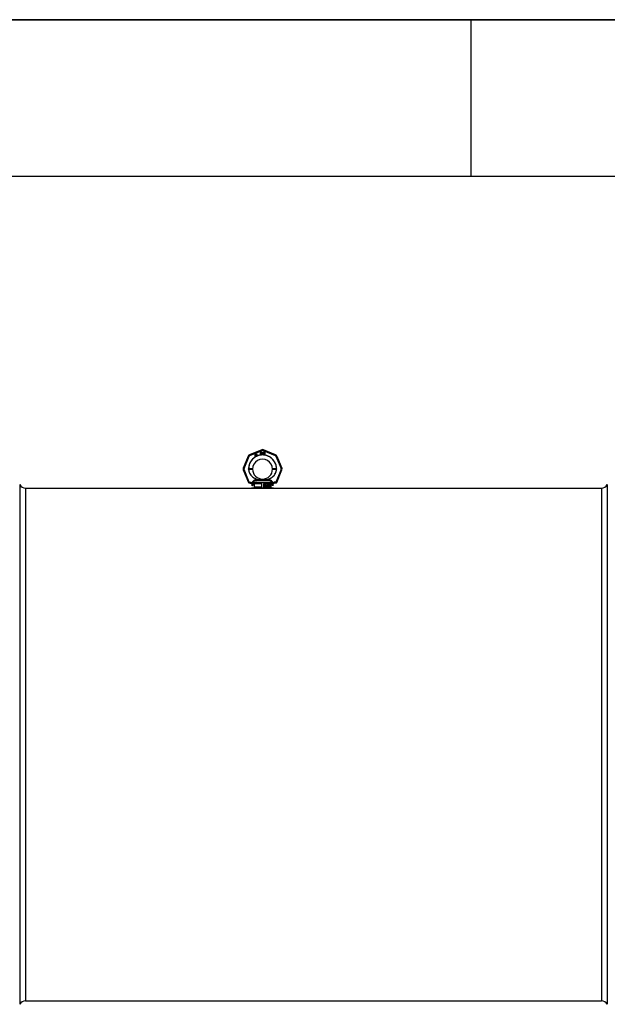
# Model space of a CAD drawing. Header units: millimetres. Extents: x 0 to 297, y 0 to 210.
# Tile 11 of 24: x 120 to 157, y 147 to 210. Entities that reach past the tile are written whole.
import ezdxf

# ---------------------------------------------------------------- set-up
doc = ezdxf.new("R2010")
doc.units = ezdxf.units.MM
doc.header["$LTSCALE"] = 16.335
doc.layers.get('0').update_dxf_attribs({"linetype": 'CONTINUOUS'})
doc.layers.add('001-M31079-X02', color=7, linetype='CONTINUOUS')
doc.layers.add('AXES_REF', color=7, linetype='CONTINUOUS')

# ---------------------------------------------------------------- blocks, each defined once
blk = doc.blocks.new('MARGEA4_BL0', base_point=(148.514, 105.014))
at = {"color": 7, "linetype": 'Continuous'}
for p, q in [((297.014, 210.014), (0.014, 210.014)), ((148.514, 210.014), (148.514, 200.014)), ((287.014, 200.014), (10.014, 200.014))]:
    blk.add_line(p, q, dxfattribs=at)

msp = doc.modelspace()

# ---------------------------------------------------------------- linework, layer by layer
at = {"color": 7, "linetype": 'Continuous'}
for p, q in [((0, 210), (297, 210)), ((135.062, 180.112), (135.373, 180.112))]:
    msp.add_line(p, q, dxfattribs=at)
at = {"layer": '001-M31079-X02', "color": 9, "linetype": 'Continuous'}
for p, q in [((135.163, 182.561), (134.384, 182.238)), ((134.405, 182.187), (135.185, 182.51)), ((135.25, 182.51), (136.029, 182.187)), ((136.051, 182.238), (135.271, 182.561)), ((134.307, 182.161), (133.984, 181.382)), ((134.037, 181.362), (134.36, 182.142)), ((136.075, 182.142), (136.398, 181.362)), ((136.127, 182.161), (136.45, 181.382)), ((133.984, 181.274), (134.316, 180.473)), ((134.367, 180.499), (134.037, 181.297)), ((134.326, 181.326), (134.326, 181.336)), ((136.398, 181.297), (136.067, 180.499)), ((136.108, 181.336), (136.108, 181.326)), ((136.119, 180.473), (136.45, 181.274)), ((134.367, 180.44), (134.363, 180.44)), ((134.367, 180.499), (134.367, 180.44)), ((134.387, 180.499), (134.367, 180.499)), ((134.387, 180.44), (134.367, 180.44)), ((134.387, 180.499), (134.387, 180.44)), ((134.572, 180.437), (134.573, 180.419)), ((135.826, 180.439), (134.609, 180.439)), ((134.762, 180.578), (134.757, 180.619)), ((135.673, 180.578), (134.762, 180.578)), ((135.033, 180.647), (135.036, 180.606)), ((135.033, 180.647), (135.036, 180.606)), ((135.399, 180.606), (135.402, 180.647)), ((135.402, 180.647), (135.399, 180.606)), ((135.678, 180.619), (135.673, 180.578)), ((135.673, 180.578), (135.678, 180.619)), ((135.862, 180.419), (135.862, 180.437)), ((136.048, 180.499), (136.048, 180.44)), ((136.067, 180.499), (136.048, 180.499)), ((136.067, 180.44), (136.048, 180.44)), ((136.067, 180.499), (136.067, 180.44)), ((136.067, 180.44), (136.071, 180.44)), ((134.583, 180.271), (134.51, 180.271)), ((135.924, 180.271), (135.851, 180.271))]:
    msp.add_line(p, q, dxfattribs=at)
at = {"layer": '001-M31079-X02', "color": 7, "linetype": 'Continuous'}
for p, q in [((134.744, 182.282), (134.731, 182.275)), ((134.784, 182.211), (134.744, 182.282)), ((134.817, 182.3), (134.807, 182.294)), ((134.807, 182.294), (134.819, 182.273)), ((134.829, 182.279), (134.817, 182.3)), ((134.852, 182.292), (134.829, 182.279)), ((134.835, 182.269), (134.858, 182.282)), ((134.852, 182.292), (134.858, 182.282)), ((135.063, 182.411), (135.063, 182.269)), ((135.063, 182.411), (135.119, 182.411)), ((135.077, 182.351), (135.077, 182.396)), ((135.122, 182.396), (135.077, 182.396)), ((135.122, 182.351), (135.077, 182.351)), ((135.077, 182.333), (135.077, 182.269)), ((135.117, 182.333), (135.077, 182.333)), ((135.117, 182.333), (135.136, 182.269)), ((135.131, 182.408), (135.119, 182.411)), ((135.122, 182.396), (135.129, 182.393)), ((135.129, 182.354), (135.122, 182.351)), ((135.129, 182.393), (135.134, 182.387)), ((135.134, 182.36), (135.129, 182.354)), ((135.131, 182.408), (135.141, 182.399)), ((135.141, 182.345), (135.131, 182.339)), ((135.152, 182.269), (135.131, 182.339)), ((135.134, 182.387), (135.136, 182.378)), ((135.136, 182.369), (135.134, 182.36)), ((135.136, 182.378), (135.136, 182.369)), ((135.141, 182.399), (135.148, 182.387)), ((135.148, 182.357), (135.141, 182.345)), ((135.148, 182.387), (135.15, 182.378)), ((135.15, 182.366), (135.148, 182.357)), ((135.15, 182.378), (135.15, 182.366)), ((135.171, 182.411), (135.171, 182.318)), ((135.171, 182.411), (135.185, 182.411)), ((135.171, 182.318), (135.174, 182.303)), ((135.174, 182.303), (135.178, 182.291)), ((135.178, 182.291), (135.188, 182.279)), ((135.185, 182.411), (135.185, 182.318)), ((135.185, 182.318), (135.188, 182.306)), ((135.188, 182.306), (135.192, 182.297)), ((135.197, 182.272), (135.188, 182.279)), ((135.192, 182.297), (135.2, 182.291)), ((135.209, 182.288), (135.2, 182.291)), ((135.209, 182.288), (135.218, 182.288)), ((135.228, 182.291), (135.218, 182.288)), ((135.235, 182.297), (135.228, 182.291)), ((135.24, 182.279), (135.23, 182.272)), ((135.24, 182.306), (135.235, 182.297)), ((135.242, 182.318), (135.24, 182.306)), ((135.249, 182.291), (135.24, 182.279)), ((135.242, 182.411), (135.242, 182.318)), ((135.242, 182.411), (135.256, 182.411)), ((135.254, 182.303), (135.249, 182.291)), ((135.254, 182.303), (135.256, 182.318)), ((135.256, 182.411), (135.256, 182.318)), ((135.275, 182.411), (135.275, 182.269)), ((135.275, 182.411), (135.332, 182.411)), ((135.289, 182.288), (135.289, 182.393)), ((135.332, 182.393), (135.289, 182.393)), ((135.332, 182.288), (135.289, 182.288)), ((135.343, 182.408), (135.332, 182.411)), ((135.332, 182.393), (135.341, 182.39)), ((135.341, 182.291), (135.332, 182.288)), ((135.341, 182.39), (135.348, 182.384)), ((135.348, 182.297), (135.341, 182.291)), ((135.353, 182.402), (135.343, 182.408)), ((135.353, 182.279), (135.343, 182.272)), ((135.348, 182.384), (135.353, 182.375)), ((135.353, 182.306), (135.348, 182.297)), ((135.353, 182.402), (135.362, 182.39)), ((135.353, 182.375), (135.355, 182.363)), ((135.355, 182.318), (135.353, 182.306)), ((135.362, 182.291), (135.353, 182.279)), ((135.355, 182.363), (135.355, 182.318)), ((135.362, 182.39), (135.367, 182.378)), ((135.367, 182.303), (135.362, 182.291)), ((135.369, 182.363), (135.367, 182.378)), ((135.367, 182.303), (135.369, 182.318)), ((135.369, 182.363), (135.369, 182.318)), ((134.731, 182.275), (134.723, 182.176)), ((134.723, 182.176), (134.732, 182.16)), ((134.732, 182.16), (134.781, 182.189)), ((134.737, 182.184), (134.743, 182.254)), ((134.772, 182.204), (134.737, 182.184)), ((134.743, 182.254), (134.772, 182.204)), ((134.781, 182.189), (134.801, 182.155)), ((134.805, 182.223), (134.784, 182.211)), ((134.814, 182.207), (134.793, 182.196)), ((134.814, 182.159), (134.793, 182.196)), ((134.801, 182.155), (134.814, 182.155)), ((134.819, 182.273), (134.803, 182.264)), ((134.803, 182.264), (134.809, 182.253)), ((134.814, 182.207), (134.805, 182.223)), ((134.825, 182.263), (134.809, 182.253)), ((134.825, 182.263), (134.855, 182.211)), ((134.863, 182.222), (134.835, 182.269)), ((134.855, 182.211), (134.865, 182.203)), ((134.863, 182.222), (134.869, 182.215)), ((134.865, 182.203), (134.875, 182.201)), ((134.878, 182.213), (134.869, 182.215)), ((134.875, 182.201), (134.882, 182.202)), ((134.89, 182.217), (134.878, 182.213)), ((134.896, 182.206), (134.882, 182.202)), ((134.89, 182.217), (134.896, 182.206)), ((135.077, 182.269), (135.063, 182.269)), ((135.152, 182.269), (135.136, 182.269)), ((135.209, 182.269), (135.197, 182.272)), ((135.218, 182.269), (135.209, 182.269)), ((135.23, 182.272), (135.218, 182.269)), ((135.332, 182.269), (135.275, 182.269)), ((135.343, 182.272), (135.332, 182.269)), ((134.326, 181.336), (134.326, 181.326)), ((136.108, 181.326), (136.108, 181.336)), ((134.572, 180.437), (134.573, 180.419)), ((134.609, 180.439), (134.609, 180.42)), ((134.672, 180.394), (134.672, 180.182)), ((135.161, 180.394), (134.672, 180.394)), ((135.161, 180.182), (135.161, 180.394)), ((135.274, 180.394), (135.274, 180.182)), ((135.762, 180.394), (135.274, 180.394)), ((135.762, 180.182), (135.762, 180.394)), ((135.826, 180.439), (135.825, 180.42)), ((135.862, 180.437), (135.862, 180.419)), ((135.924, 180.112), (134.51, 180.112)), ((135.161, 180.182), (134.672, 180.182)), ((135.762, 180.182), (135.274, 180.182)), ((135.324, 180.24), (135.324, 180.339)), ((135.324, 180.339), (135.362, 180.339)), ((135.336, 180.24), (135.324, 180.24)), ((135.327, 180.24), (135.327, 180.339)), ((135.333, 180.328), (135.333, 180.296)), ((135.364, 180.328), (135.333, 180.328)), ((135.333, 180.296), (135.364, 180.296)), ((135.333, 180.284), (135.333, 180.24)), ((135.361, 180.284), (135.333, 180.284)), ((135.336, 180.296), (135.336, 180.328)), ((135.336, 180.284), (135.336, 180.24)), ((135.358, 180.284), (135.369, 180.24)), ((135.366, 180.336), (135.359, 180.339)), ((135.36, 180.328), (135.365, 180.326)), ((135.365, 180.299), (135.36, 180.296)), ((135.361, 180.284), (135.373, 180.24)), ((135.37, 180.336), (135.362, 180.339)), ((135.364, 180.328), (135.368, 180.326)), ((135.368, 180.299), (135.364, 180.296)), ((135.368, 180.326), (135.365, 180.326)), ((135.365, 180.326), (135.368, 180.322)), ((135.368, 180.303), (135.365, 180.299)), ((135.368, 180.299), (135.365, 180.299)), ((135.37, 180.336), (135.366, 180.336)), ((135.372, 180.33), (135.366, 180.336)), ((135.366, 180.288), (135.372, 180.292)), ((135.37, 180.288), (135.366, 180.288)), ((135.38, 180.24), (135.366, 180.288)), ((135.368, 180.326), (135.371, 180.322)), ((135.371, 180.322), (135.368, 180.322)), ((135.368, 180.322), (135.369, 180.315)), ((135.369, 180.309), (135.368, 180.303)), ((135.371, 180.303), (135.368, 180.299)), ((135.371, 180.303), (135.368, 180.303)), ((135.369, 180.309), (135.369, 180.315)), ((135.373, 180.315), (135.369, 180.315)), ((135.373, 180.309), (135.369, 180.309)), ((135.383, 180.24), (135.369, 180.24)), ((135.375, 180.33), (135.37, 180.336)), ((135.37, 180.288), (135.375, 180.292)), ((135.383, 180.24), (135.37, 180.288)), ((135.371, 180.322), (135.373, 180.315)), ((135.373, 180.309), (135.371, 180.303)), ((135.375, 180.33), (135.372, 180.33)), ((135.377, 180.322), (135.372, 180.33)), ((135.372, 180.292), (135.377, 180.301)), ((135.375, 180.292), (135.372, 180.292)), ((135.373, 180.315), (135.373, 180.309)), ((135.38, 180.322), (135.375, 180.33)), ((135.375, 180.292), (135.38, 180.301)), ((135.38, 180.322), (135.377, 180.322)), ((135.378, 180.315), (135.377, 180.322)), ((135.377, 180.301), (135.378, 180.307)), ((135.38, 180.301), (135.377, 180.301)), ((135.378, 180.315), (135.378, 180.307)), ((135.381, 180.315), (135.378, 180.315)), ((135.381, 180.307), (135.378, 180.307)), ((135.381, 180.315), (135.38, 180.322)), ((135.38, 180.301), (135.381, 180.307)), ((135.381, 180.315), (135.381, 180.307)), ((135.403, 180.267), (135.391, 180.267)), ((135.391, 180.267), (135.393, 180.259)), ((135.396, 180.259), (135.393, 180.259)), ((135.393, 180.259), (135.397, 180.248)), ((135.394, 180.267), (135.396, 180.259)), ((135.397, 180.324), (135.396, 180.315)), ((135.396, 180.307), (135.396, 180.315)), ((135.399, 180.315), (135.396, 180.315)), ((135.399, 180.307), (135.396, 180.307)), ((135.396, 180.307), (135.397, 180.299)), ((135.396, 180.259), (135.4, 180.248)), ((135.403, 180.332), (135.397, 180.324)), ((135.4, 180.324), (135.397, 180.324)), ((135.4, 180.299), (135.397, 180.299)), ((135.397, 180.299), (135.403, 180.29)), ((135.4, 180.248), (135.397, 180.248)), ((135.397, 180.248), (135.404, 180.242)), ((135.4, 180.324), (135.399, 180.315)), ((135.399, 180.315), (135.399, 180.307)), ((135.399, 180.307), (135.4, 180.299)), ((135.406, 180.332), (135.4, 180.324)), ((135.4, 180.299), (135.406, 180.29)), ((135.401, 180.261), (135.4, 180.267)), ((135.4, 180.248), (135.408, 180.242)), ((135.405, 180.261), (135.401, 180.261)), ((135.406, 180.254), (135.401, 180.261)), ((135.409, 180.336), (135.403, 180.332)), ((135.406, 180.332), (135.403, 180.332)), ((135.406, 180.29), (135.403, 180.29)), ((135.403, 180.29), (135.409, 180.286)), ((135.405, 180.261), (135.403, 180.267)), ((135.404, 180.313), (135.406, 180.32)), ((135.404, 180.313), (135.404, 180.309)), ((135.408, 180.313), (135.404, 180.313)), ((135.408, 180.309), (135.404, 180.309)), ((135.406, 180.303), (135.404, 180.309)), ((135.408, 180.242), (135.404, 180.242)), ((135.404, 180.242), (135.412, 180.24)), ((135.409, 180.254), (135.405, 180.261)), ((135.412, 180.336), (135.406, 180.332)), ((135.406, 180.32), (135.41, 180.324)), ((135.409, 180.32), (135.406, 180.32)), ((135.409, 180.303), (135.406, 180.303)), ((135.41, 180.299), (135.406, 180.303)), ((135.406, 180.29), (135.412, 180.286)), ((135.409, 180.254), (135.406, 180.254)), ((135.412, 180.252), (135.406, 180.254)), ((135.408, 180.313), (135.409, 180.32)), ((135.408, 180.309), (135.408, 180.313)), ((135.409, 180.303), (135.408, 180.309)), ((135.408, 180.242), (135.415, 180.24)), ((135.415, 180.339), (135.409, 180.336)), ((135.412, 180.336), (135.409, 180.336)), ((135.409, 180.32), (135.414, 180.324)), ((135.414, 180.299), (135.409, 180.303)), ((135.412, 180.286), (135.409, 180.286)), ((135.409, 180.286), (135.415, 180.284)), ((135.415, 180.252), (135.409, 180.254)), ((135.41, 180.324), (135.415, 180.326)), ((135.414, 180.324), (135.41, 180.324)), ((135.414, 180.299), (135.41, 180.299)), ((135.415, 180.296), (135.41, 180.299)), ((135.418, 180.339), (135.412, 180.336)), ((135.412, 180.286), (135.418, 180.284)), ((135.427, 180.252), (135.412, 180.252)), ((135.427, 180.24), (135.412, 180.24)), ((135.414, 180.324), (135.418, 180.326)), ((135.418, 180.296), (135.414, 180.299)), ((135.425, 180.339), (135.415, 180.339)), ((135.427, 180.326), (135.415, 180.326)), ((135.427, 180.296), (135.415, 180.296)), ((135.427, 180.284), (135.415, 180.284)), ((135.429, 180.336), (135.422, 180.339)), ((135.423, 180.326), (135.428, 180.324)), ((135.431, 180.294), (135.423, 180.296)), ((135.423, 180.284), (135.429, 180.282)), ((135.429, 180.254), (135.423, 180.252)), ((135.423, 180.24), (135.431, 180.242)), ((135.433, 180.336), (135.425, 180.339)), ((135.427, 180.326), (135.431, 180.324)), ((135.434, 180.294), (135.427, 180.296)), ((135.427, 180.284), (135.433, 180.282)), ((135.433, 180.254), (135.427, 180.252)), ((135.427, 180.24), (135.434, 180.242)), ((135.431, 180.324), (135.428, 180.324)), ((135.428, 180.324), (135.431, 180.32)), ((135.433, 180.336), (135.429, 180.336)), ((135.435, 180.33), (135.429, 180.336)), ((135.433, 180.282), (135.429, 180.282)), ((135.429, 180.282), (135.434, 180.277)), ((135.434, 180.259), (135.429, 180.254)), ((135.433, 180.254), (135.429, 180.254)), ((135.431, 180.324), (135.434, 180.32)), ((135.434, 180.32), (135.431, 180.32)), ((135.431, 180.32), (135.432, 180.315)), ((135.434, 180.294), (135.431, 180.294)), ((135.437, 180.29), (135.431, 180.294)), ((135.431, 180.242), (135.437, 180.246)), ((135.434, 180.242), (135.431, 180.242)), ((135.432, 180.315), (135.444, 180.315)), ((135.438, 180.33), (135.433, 180.336)), ((135.433, 180.282), (135.437, 180.277)), ((135.437, 180.259), (135.433, 180.254)), ((135.434, 180.32), (135.435, 180.315)), ((135.44, 180.29), (135.434, 180.294)), ((135.437, 180.277), (135.434, 180.277)), ((135.434, 180.277), (135.437, 180.271)), ((135.437, 180.265), (135.434, 180.259)), ((135.437, 180.259), (135.434, 180.259)), ((135.434, 180.242), (135.44, 180.246)), ((135.438, 180.33), (135.435, 180.33)), ((135.44, 180.322), (135.435, 180.33)), ((135.44, 180.29), (135.437, 180.29)), ((135.442, 180.282), (135.437, 180.29)), ((135.437, 180.277), (135.44, 180.271)), ((135.437, 180.265), (135.437, 180.271)), ((135.44, 180.271), (135.437, 180.271)), ((135.44, 180.265), (135.437, 180.259)), ((135.44, 180.265), (135.437, 180.265)), ((135.437, 180.246), (135.442, 180.254)), ((135.44, 180.246), (135.437, 180.246)), ((135.443, 180.322), (135.438, 180.33)), ((135.443, 180.322), (135.44, 180.322)), ((135.441, 180.315), (135.44, 180.322)), ((135.446, 180.282), (135.44, 180.29)), ((135.44, 180.271), (135.44, 180.265)), ((135.44, 180.246), (135.446, 180.254)), ((135.446, 180.282), (135.442, 180.282)), ((135.445, 180.273), (135.442, 180.282)), ((135.442, 180.254), (135.445, 180.263)), ((135.446, 180.254), (135.442, 180.254)), ((135.444, 180.315), (135.443, 180.322)), ((135.445, 180.273), (135.445, 180.263)), ((135.449, 180.273), (135.445, 180.273)), ((135.449, 180.263), (135.445, 180.263)), ((135.449, 180.273), (135.446, 180.282)), ((135.446, 180.254), (135.449, 180.263)), ((135.449, 180.263), (135.449, 180.273)), ((135.527, 180.24), (135.527, 180.339)), ((135.544, 180.339), (135.527, 180.339)), ((135.539, 180.24), (135.527, 180.24)), ((135.531, 180.339), (135.531, 180.24)), ((135.536, 180.317), (135.536, 180.24)), ((135.539, 180.317), (135.536, 180.317)), ((135.536, 180.317), (135.557, 180.24)), ((135.539, 180.24), (135.539, 180.317)), ((135.539, 180.317), (135.56, 180.24)), ((135.562, 180.25), (135.541, 180.339)), ((135.566, 180.25), (135.544, 180.339)), ((135.572, 180.24), (135.557, 180.24)), ((135.584, 180.339), (135.562, 180.25)), ((135.566, 180.25), (135.562, 180.25)), ((135.588, 180.339), (135.566, 180.25)), ((135.568, 180.24), (135.589, 180.317)), ((135.572, 180.24), (135.592, 180.317)), ((135.601, 180.339), (135.584, 180.339)), ((135.589, 180.24), (135.589, 180.317)), ((135.592, 180.317), (135.589, 180.317)), ((135.601, 180.24), (135.589, 180.24)), ((135.592, 180.317), (135.592, 180.24)), ((135.598, 180.339), (135.598, 180.24)), ((135.601, 180.24), (135.601, 180.339)), ((135.62, 180.263), (135.609, 180.263)), ((135.609, 180.263), (135.611, 180.256)), ((135.612, 180.324), (135.611, 180.315)), ((135.621, 180.315), (135.611, 180.315)), ((135.614, 180.256), (135.611, 180.256)), ((135.611, 180.256), (135.614, 180.25)), ((135.618, 180.332), (135.612, 180.324)), ((135.615, 180.324), (135.612, 180.324)), ((135.613, 180.263), (135.614, 180.256)), ((135.615, 180.324), (135.614, 180.315)), ((135.614, 180.256), (135.617, 180.25)), ((135.617, 180.25), (135.614, 180.25)), ((135.614, 180.25), (135.618, 180.246)), ((135.621, 180.332), (135.615, 180.324)), ((135.618, 180.259), (135.617, 180.263)), ((135.617, 180.25), (135.621, 180.246)), ((135.624, 180.336), (135.618, 180.332)), ((135.621, 180.332), (135.618, 180.332)), ((135.618, 180.315), (135.621, 180.322)), ((135.621, 180.259), (135.618, 180.259)), ((135.621, 180.254), (135.618, 180.259)), ((135.621, 180.246), (135.618, 180.246)), ((135.618, 180.246), (135.624, 180.242)), ((135.621, 180.259), (135.62, 180.263)), ((135.627, 180.336), (135.621, 180.332)), ((135.621, 180.322), (135.625, 180.326)), ((135.621, 180.315), (135.624, 180.322)), ((135.624, 180.322), (135.621, 180.322)), ((135.624, 180.254), (135.621, 180.259)), ((135.624, 180.254), (135.621, 180.254)), ((135.624, 180.252), (135.621, 180.254)), ((135.621, 180.246), (135.627, 180.242)), ((135.634, 180.339), (135.624, 180.336)), ((135.627, 180.336), (135.624, 180.336)), ((135.624, 180.322), (135.629, 180.326)), ((135.627, 180.252), (135.624, 180.254)), ((135.627, 180.252), (135.624, 180.252)), ((135.631, 180.25), (135.624, 180.252)), ((135.627, 180.242), (135.624, 180.242)), ((135.624, 180.242), (135.63, 180.24)), ((135.625, 180.326), (135.633, 180.328)), ((135.629, 180.326), (135.625, 180.326)), ((135.637, 180.339), (135.627, 180.336)), ((135.635, 180.25), (135.627, 180.252)), ((135.627, 180.242), (135.633, 180.24)), ((135.629, 180.326), (135.636, 180.328)), ((135.645, 180.24), (135.63, 180.24)), ((135.643, 180.25), (135.631, 180.25)), ((135.642, 180.328), (135.633, 180.328)), ((135.633, 180.286), (135.633, 180.294)), ((135.642, 180.294), (135.633, 180.294)), ((135.642, 180.286), (135.633, 180.286)), ((135.64, 180.339), (135.634, 180.339)), ((135.636, 180.294), (135.636, 180.286)), ((135.647, 180.336), (135.637, 180.339)), ((135.639, 180.328), (135.646, 180.326)), ((135.647, 180.299), (135.639, 180.294)), ((135.639, 180.286), (135.647, 180.284)), ((135.651, 180.336), (135.64, 180.339)), ((135.647, 180.252), (135.64, 180.25)), ((135.641, 180.24), (135.647, 180.242)), ((135.642, 180.328), (135.649, 180.326)), ((135.651, 180.299), (135.642, 180.294)), ((135.642, 180.286), (135.651, 180.284)), ((135.651, 180.252), (135.643, 180.25)), ((135.645, 180.24), (135.651, 180.242)), ((135.649, 180.326), (135.646, 180.326)), ((135.646, 180.326), (135.65, 180.322)), ((135.651, 180.336), (135.647, 180.336)), ((135.653, 180.332), (135.647, 180.336)), ((135.65, 180.303), (135.647, 180.299)), ((135.651, 180.299), (135.647, 180.299)), ((135.651, 180.284), (135.647, 180.284)), ((135.647, 180.284), (135.652, 180.28)), ((135.65, 180.254), (135.647, 180.252)), ((135.651, 180.252), (135.647, 180.252)), ((135.647, 180.242), (135.653, 180.246)), ((135.651, 180.242), (135.647, 180.242)), ((135.649, 180.326), (135.654, 180.322)), ((135.654, 180.322), (135.65, 180.322)), ((135.65, 180.322), (135.653, 180.315)), ((135.653, 180.311), (135.65, 180.303)), ((135.654, 180.303), (135.65, 180.303)), ((135.65, 180.29), (135.656, 180.296)), ((135.654, 180.29), (135.65, 180.29)), ((135.658, 180.286), (135.65, 180.29)), ((135.653, 180.259), (135.65, 180.254)), ((135.654, 180.254), (135.65, 180.254)), ((135.656, 180.332), (135.651, 180.336)), ((135.654, 180.303), (135.651, 180.299)), ((135.651, 180.284), (135.655, 180.28)), ((135.654, 180.254), (135.651, 180.252)), ((135.651, 180.242), (135.656, 180.246)), ((135.655, 180.28), (135.652, 180.28)), ((135.652, 180.28), (135.655, 180.271)), ((135.656, 180.332), (135.653, 180.332)), ((135.659, 180.324), (135.653, 180.332)), ((135.653, 180.311), (135.653, 180.315)), ((135.656, 180.315), (135.653, 180.315)), ((135.656, 180.311), (135.653, 180.311)), ((135.655, 180.263), (135.653, 180.259)), ((135.656, 180.259), (135.653, 180.259)), ((135.653, 180.246), (135.658, 180.25)), ((135.656, 180.246), (135.653, 180.246)), ((135.654, 180.322), (135.656, 180.315)), ((135.656, 180.311), (135.654, 180.303)), ((135.654, 180.29), (135.659, 180.296)), ((135.661, 180.286), (135.654, 180.29)), ((135.656, 180.259), (135.654, 180.254)), ((135.655, 180.28), (135.658, 180.271)), ((135.655, 180.263), (135.655, 180.271)), ((135.658, 180.271), (135.655, 180.271)), ((135.658, 180.263), (135.655, 180.263)), ((135.662, 180.324), (135.656, 180.332)), ((135.656, 180.315), (135.656, 180.311)), ((135.656, 180.296), (135.659, 180.303)), ((135.659, 180.296), (135.656, 180.296)), ((135.658, 180.263), (135.656, 180.259)), ((135.656, 180.246), (135.661, 180.25)), ((135.661, 180.286), (135.658, 180.286)), ((135.661, 180.28), (135.658, 180.286)), ((135.658, 180.271), (135.658, 180.263)), ((135.658, 180.25), (135.661, 180.256)), ((135.661, 180.25), (135.658, 180.25)), ((135.662, 180.324), (135.659, 180.324)), ((135.661, 180.315), (135.659, 180.324)), ((135.659, 180.303), (135.661, 180.311)), ((135.659, 180.296), (135.662, 180.303)), ((135.662, 180.303), (135.659, 180.303)), ((135.661, 180.315), (135.661, 180.311)), ((135.664, 180.315), (135.661, 180.315)), ((135.664, 180.311), (135.661, 180.311)), ((135.664, 180.28), (135.661, 180.286)), ((135.664, 180.28), (135.661, 180.28)), ((135.662, 180.271), (135.661, 180.28)), ((135.661, 180.256), (135.662, 180.263)), ((135.661, 180.25), (135.664, 180.256)), ((135.661, 180.256), (135.664, 180.256)), ((135.664, 180.315), (135.662, 180.324)), ((135.662, 180.303), (135.664, 180.311)), ((135.662, 180.271), (135.662, 180.263)), ((135.665, 180.271), (135.662, 180.271)), ((135.665, 180.263), (135.662, 180.263)), ((135.664, 180.311), (135.664, 180.315)), ((135.665, 180.271), (135.664, 180.28)), ((135.664, 180.256), (135.665, 180.263)), ((135.665, 180.263), (135.665, 180.271)), ((135.675, 180.311), (135.674, 180.296)), ((135.674, 180.282), (135.674, 180.296)), ((135.677, 180.296), (135.674, 180.296)), ((135.674, 180.282), (135.675, 180.267)), ((135.677, 180.282), (135.674, 180.282)), ((135.678, 180.322), (135.675, 180.311)), ((135.678, 180.311), (135.675, 180.311)), ((135.678, 180.267), (135.675, 180.267)), ((135.675, 180.267), (135.678, 180.256)), ((135.678, 180.311), (135.677, 180.296)), ((135.677, 180.296), (135.677, 180.282)), ((135.677, 180.282), (135.678, 180.267)), ((135.682, 180.33), (135.678, 180.322)), ((135.681, 180.322), (135.678, 180.311)), ((135.681, 180.322), (135.678, 180.322)), ((135.678, 180.267), (135.681, 180.256)), ((135.681, 180.256), (135.678, 180.256)), ((135.678, 180.256), (135.682, 180.248)), ((135.686, 180.33), (135.681, 180.322)), ((135.681, 180.296), (135.682, 180.309)), ((135.69, 180.301), (135.681, 180.292)), ((135.681, 180.296), (135.681, 180.292)), ((135.684, 180.296), (135.681, 180.296)), ((135.684, 180.292), (135.681, 180.292)), ((135.681, 180.256), (135.686, 180.248)), ((135.69, 180.336), (135.682, 180.33)), ((135.686, 180.33), (135.682, 180.33)), ((135.682, 180.309), (135.684, 180.315)), ((135.686, 180.309), (135.682, 180.309)), ((135.682, 180.275), (135.684, 180.282)), ((135.682, 180.275), (135.682, 180.269)), ((135.686, 180.275), (135.682, 180.275)), ((135.686, 180.269), (135.682, 180.269)), ((135.684, 180.263), (135.682, 180.269)), ((135.686, 180.248), (135.682, 180.248)), ((135.682, 180.248), (135.69, 180.242)), ((135.684, 180.315), (135.687, 180.322)), ((135.687, 180.315), (135.684, 180.315)), ((135.684, 180.296), (135.686, 180.309)), ((135.693, 180.301), (135.684, 180.292)), ((135.684, 180.292), (135.684, 180.296)), ((135.684, 180.282), (135.687, 180.286)), ((135.687, 180.282), (135.684, 180.282)), ((135.687, 180.263), (135.684, 180.263)), ((135.687, 180.256), (135.684, 180.263)), ((135.693, 180.336), (135.686, 180.33)), ((135.686, 180.309), (135.687, 180.315)), ((135.686, 180.275), (135.687, 180.282)), ((135.686, 180.269), (135.686, 180.275)), ((135.687, 180.263), (135.686, 180.269)), ((135.686, 180.248), (135.693, 180.242)), ((135.687, 180.322), (135.691, 180.326)), ((135.687, 180.315), (135.69, 180.322)), ((135.69, 180.322), (135.687, 180.322)), ((135.687, 180.286), (135.691, 180.29)), ((135.687, 180.282), (135.69, 180.286)), ((135.69, 180.286), (135.687, 180.286)), ((135.69, 180.256), (135.687, 180.263)), ((135.69, 180.256), (135.687, 180.256)), ((135.691, 180.252), (135.687, 180.256)), ((135.697, 180.339), (135.69, 180.336)), ((135.693, 180.336), (135.69, 180.336)), ((135.69, 180.322), (135.695, 180.326)), ((135.697, 180.303), (135.69, 180.301)), ((135.693, 180.301), (135.69, 180.301)), ((135.69, 180.286), (135.695, 180.29)), ((135.695, 180.252), (135.69, 180.256)), ((135.693, 180.242), (135.69, 180.242)), ((135.69, 180.242), (135.697, 180.24)), ((135.691, 180.326), (135.696, 180.328)), ((135.695, 180.326), (135.691, 180.326)), ((135.691, 180.29), (135.696, 180.292)), ((135.695, 180.29), (135.691, 180.29)), ((135.695, 180.252), (135.691, 180.252)), ((135.696, 180.25), (135.691, 180.252)), ((135.7, 180.339), (135.693, 180.336)), ((135.7, 180.303), (135.693, 180.301)), ((135.693, 180.242), (135.7, 180.24)), ((135.695, 180.326), (135.699, 180.328)), ((135.695, 180.29), (135.699, 180.292)), ((135.699, 180.25), (135.695, 180.252)), ((135.708, 180.328), (135.696, 180.328)), ((135.709, 180.292), (135.696, 180.292)), ((135.709, 180.25), (135.696, 180.25)), ((135.706, 180.339), (135.697, 180.339)), ((135.708, 180.303), (135.697, 180.303)), ((135.708, 180.24), (135.697, 180.24)), ((135.71, 180.336), (135.703, 180.339)), ((135.704, 180.328), (135.709, 180.326)), ((135.712, 180.301), (135.704, 180.303)), ((135.704, 180.24), (135.712, 180.242)), ((135.714, 180.336), (135.706, 180.339)), ((135.706, 180.292), (135.71, 180.29)), ((135.71, 180.252), (135.706, 180.25)), ((135.708, 180.328), (135.712, 180.326)), ((135.715, 180.301), (135.708, 180.303)), ((135.708, 180.24), (135.715, 180.242)), ((135.712, 180.326), (135.709, 180.326)), ((135.709, 180.326), (135.713, 180.322)), ((135.709, 180.292), (135.714, 180.29)), ((135.714, 180.252), (135.709, 180.25)), ((135.714, 180.336), (135.71, 180.336)), ((135.718, 180.33), (135.71, 180.336)), ((135.714, 180.29), (135.71, 180.29)), ((135.71, 180.29), (135.715, 180.286)), ((135.715, 180.256), (135.71, 180.252)), ((135.714, 180.252), (135.71, 180.252)), ((135.712, 180.326), (135.716, 180.322)), ((135.715, 180.301), (135.712, 180.301)), ((135.719, 180.294), (135.712, 180.301)), ((135.712, 180.242), (135.719, 180.248)), ((135.715, 180.242), (135.712, 180.242)), ((135.716, 180.322), (135.713, 180.322)), ((135.713, 180.322), (135.716, 180.315)), ((135.721, 180.33), (135.714, 180.336)), ((135.714, 180.29), (135.718, 180.286)), ((135.718, 180.256), (135.714, 180.252)), ((135.722, 180.294), (135.715, 180.301)), ((135.718, 180.286), (135.715, 180.286)), ((135.715, 180.286), (135.718, 180.282)), ((135.718, 180.263), (135.715, 180.256)), ((135.718, 180.256), (135.715, 180.256)), ((135.715, 180.242), (135.722, 180.248)), ((135.716, 180.322), (135.719, 180.315)), ((135.727, 180.315), (135.716, 180.315)), ((135.721, 180.33), (135.718, 180.33)), ((135.722, 180.322), (135.718, 180.33)), ((135.718, 180.286), (135.721, 180.282)), ((135.721, 180.282), (135.718, 180.282)), ((135.718, 180.282), (135.719, 180.275)), ((135.719, 180.269), (135.718, 180.263)), ((135.721, 180.263), (135.718, 180.256)), ((135.721, 180.263), (135.718, 180.263)), ((135.719, 180.294), (135.722, 180.294)), ((135.723, 180.288), (135.719, 180.294)), ((135.719, 180.269), (135.719, 180.275)), ((135.719, 180.275), (135.722, 180.275)), ((135.722, 180.269), (135.719, 180.269)), ((135.719, 180.248), (135.723, 180.256)), ((135.722, 180.248), (135.719, 180.248)), ((135.725, 180.322), (135.721, 180.33)), ((135.721, 180.282), (135.722, 180.275)), ((135.722, 180.269), (135.721, 180.263)), ((135.725, 180.322), (135.722, 180.322)), ((135.723, 180.315), (135.722, 180.322)), ((135.727, 180.288), (135.722, 180.294)), ((135.722, 180.275), (135.722, 180.269)), ((135.722, 180.248), (135.727, 180.256)), ((135.727, 180.288), (135.723, 180.288)), ((135.726, 180.277), (135.723, 180.288)), ((135.723, 180.256), (135.726, 180.267)), ((135.727, 180.256), (135.723, 180.256)), ((135.727, 180.315), (135.725, 180.322)), ((135.726, 180.277), (135.726, 180.267)), ((135.73, 180.277), (135.726, 180.277)), ((135.73, 180.267), (135.726, 180.267)), ((135.73, 180.277), (135.727, 180.288)), ((135.727, 180.256), (135.73, 180.267)), ((135.73, 180.267), (135.73, 180.277))]:
    msp.add_line(p, q, dxfattribs=at)
at = {"layer": '001-M31079-X02', "color": 9, "linetype": 'Continuous'}
for centre, radius, start, end in [((135.217, 182.43), 0.141, 67.5, 112.5), ((135.217, 182.432), 0.0849, 67.50271, 112.49729), ((134.438, 182.107), 0.141, 112.5, 157.5), ((135.217, 181.336), 0.891, 359.99992, 180.00008), ((134.438, 182.109), 0.0849, 112.50271, 157.49729), ((135.997, 182.109), 0.0849, 22.50268, 67.49732), ((135.997, 182.107), 0.141, 22.5, 67.5), ((134.115, 181.328), 0.141, 157.5, 202.5), ((134.115, 181.33), 0.0849, 157.50268, 202.49732), ((135.217, 181.328), 0.636, 180.6298, 359.3702), ((136.319, 181.33), 0.0849, 337.50268, 22.49732), ((136.319, 181.328), 0.141, 337.5, 22.5), ((134.367, 180.497), 0.0566, 202.5, 270), ((135.217, 258.61), 77.963, 269.86427, 270.13573), ((136.067, 180.497), 0.0566, 270, 337.5)]:
    msp.add_arc(centre, radius, start, end, dxfattribs=at)
at = {"layer": '001-M31079-X02', "color": 7, "linetype": 'Continuous'}
for centre, radius, start, end in [((135.217, 181.328), 0.636, 359.3702, 180.6298), ((135.217, 181.336), 0.891, 180.00008, 180.6298), ((135.217, 181.336), 0.891, 359.3702, 359.99992)]:
    msp.add_arc(centre, radius, start, end, dxfattribs=at)
at = {"layer": '001-M31079-X02', "color": 9, "linetype": 'Continuous'}
for points, knots in [([(135.163, 182.561), (135.164, 182.561), (135.164, 182.557), (135.167, 182.554), (135.169, 182.549), (135.171, 182.543), (135.174, 182.535), (135.178, 182.528), (135.181, 182.519), (135.184, 182.513), (135.185, 182.51)], [0, 0, 0, 0, 0.059983, 0.133152, 0.232556, 0.355295, 0.497786, 0.655866, 0.824917, 1, 1, 1, 1]), ([(135.25, 182.51), (135.251, 182.513), (135.253, 182.519), (135.257, 182.528), (135.26, 182.535), (135.263, 182.543), (135.266, 182.549), (135.268, 182.554), (135.27, 182.557), (135.27, 182.561), (135.271, 182.561)], [0, 0, 0, 0, 0.175075, 0.344128, 0.502209, 0.644701, 0.767442, 0.866847, 0.940017, 1, 1, 1, 1]), ([(134.307, 182.161), (134.308, 182.162), (134.311, 182.16), (134.315, 182.159), (134.32, 182.157), (134.326, 182.155), (134.334, 182.152), (134.342, 182.149), (134.351, 182.145), (134.357, 182.143), (134.36, 182.142)], [0, 0, 0, 0, 0.060939, 0.13446, 0.234172, 0.357122, 0.499648, 0.657498, 0.82596, 1, 1, 1, 1]), ([(134.405, 182.187), (134.404, 182.19), (134.402, 182.196), (134.398, 182.205), (134.395, 182.213), (134.392, 182.22), (134.389, 182.226), (134.387, 182.231), (134.385, 182.234), (134.385, 182.238), (134.384, 182.238)], [0, 0, 0, 0, 0.175076, 0.344129, 0.50221, 0.644702, 0.767443, 0.866847, 0.940017, 1, 1, 1, 1]), ([(136.051, 182.238), (136.05, 182.238), (136.049, 182.234), (136.047, 182.231), (136.045, 182.226), (136.043, 182.22), (136.04, 182.213), (136.036, 182.205), (136.033, 182.196), (136.03, 182.19), (136.029, 182.187)], [0, 0, 0, 0, 0.059982, 0.133151, 0.232555, 0.355294, 0.497785, 0.655865, 0.824916, 1, 1, 1, 1]), ([(136.127, 182.161), (136.127, 182.162), (136.123, 182.16), (136.12, 182.159), (136.114, 182.157), (136.108, 182.155), (136.101, 182.152), (136.093, 182.149), (136.084, 182.145), (136.078, 182.143), (136.075, 182.142)], [0, 0, 0, 0, 0.060939, 0.13446, 0.234172, 0.357122, 0.499648, 0.657499, 0.82596, 1, 1, 1, 1]), ([(136.127, 182.161), (136.127, 182.162), (136.123, 182.16), (136.12, 182.159), (136.115, 182.157), (136.109, 182.155), (136.101, 182.152), (136.093, 182.149), (136.084, 182.145), (136.078, 182.143), (136.075, 182.142)], [0, 0, 0, 0, 0.059962, 0.129537, 0.22549, 0.345334, 0.487774, 0.647015, 0.821798, 1, 1, 1, 1]), ([(134.037, 181.362), (134.034, 181.363), (134.028, 181.366), (134.019, 181.369), (134.011, 181.373), (134.004, 181.375), (133.997, 181.378), (133.992, 181.38), (133.988, 181.381), (133.985, 181.383), (133.984, 181.382)], [0, 0, 0, 0, 0.174033, 0.342496, 0.500347, 0.642875, 0.765826, 0.865539, 0.93906, 1, 1, 1, 1]), ([(134.037, 181.297), (134.034, 181.296), (134.028, 181.293), (134.019, 181.29), (134.011, 181.286), (134.003, 181.283), (133.997, 181.28), (133.991, 181.278), (133.988, 181.276), (133.984, 181.275), (133.984, 181.274)], [0, 0, 0, 0, 0.172813, 0.340679, 0.498422, 0.641178, 0.764549, 0.864741, 0.938687, 1, 1, 1, 1]), ([(134.581, 181.328), (134.581, 181.33), (134.572, 181.329), (134.564, 181.331), (134.551, 181.332), (134.537, 181.333), (134.518, 181.333), (134.497, 181.334), (134.473, 181.335), (134.447, 181.335), (134.419, 181.336), (134.389, 181.336), (134.358, 181.336), (134.337, 181.336), (134.326, 181.336)], [0, 0, 0, 0, 0.02982, 0.064811, 0.111629, 0.171497, 0.24316, 0.326315, 0.419777, 0.524502, 0.635428, 0.753215, 0.877723, 1, 1, 1, 1]), ([(134.326, 181.336), (134.336, 181.336), (134.357, 181.336), (134.386, 181.336), (134.415, 181.336), (134.442, 181.335), (134.468, 181.335), (134.492, 181.334), (134.513, 181.334), (134.533, 181.333), (134.549, 181.332), (134.563, 181.331), (134.571, 181.329), (134.581, 181.331), (134.581, 181.328)], [0, 0, 0, 0, 0.119326, 0.238323, 0.350682, 0.456135, 0.557526, 0.651234, 0.73688, 0.812698, 0.878047, 0.929721, 0.967962, 1, 1, 1, 1]), ([(134.581, 181.321), (134.581, 181.321), (134.579, 181.322), (134.576, 181.322), (134.57, 181.323), (134.562, 181.324), (134.551, 181.324), (134.532, 181.325), (134.503, 181.326), (134.463, 181.327), (134.419, 181.327), (134.373, 181.327), (134.342, 181.327), (134.326, 181.326)], [0, 0, 0, 0, 0.005058, 0.018175, 0.04048, 0.072438, 0.114288, 0.165848, 0.296077, 0.455866, 0.634352, 0.819401, 1, 1, 1, 1]), ([(134.326, 181.326), (134.342, 181.327), (134.373, 181.327), (134.419, 181.327), (134.463, 181.327), (134.503, 181.326), (134.532, 181.325), (134.551, 181.324), (134.562, 181.324), (134.57, 181.323), (134.576, 181.322), (134.579, 181.322), (134.581, 181.321), (134.581, 181.321)], [0, 0, 0, 0, 0.180599, 0.365648, 0.544134, 0.703923, 0.834152, 0.885712, 0.927562, 0.95952, 0.981825, 0.994942, 1, 1, 1, 1]), ([(134.326, 181.326), (134.327, 181.281), (134.339, 181.189), (134.386, 181.06), (134.459, 180.944), (134.552, 180.845), (134.66, 180.766), (134.778, 180.707), (134.903, 180.667), (134.989, 180.652), (135.033, 180.647)], [0, 0, 0, 0, 0.128514, 0.256351, 0.383132, 0.508688, 0.633005, 0.756182, 0.878418, 1, 1, 1, 1]), ([(135.402, 180.647), (135.445, 180.652), (135.531, 180.667), (135.656, 180.707), (135.775, 180.766), (135.883, 180.845), (135.976, 180.944), (136.048, 181.06), (136.096, 181.189), (136.108, 181.281), (136.108, 181.326)], [0, 0, 0, 0, 0.121582, 0.243818, 0.366995, 0.491312, 0.616868, 0.743649, 0.871486, 1, 1, 1, 1]), ([(136.108, 181.336), (136.098, 181.336), (136.078, 181.336), (136.048, 181.336), (136.019, 181.336), (135.992, 181.335), (135.967, 181.335), (135.943, 181.334), (135.921, 181.334), (135.902, 181.333), (135.886, 181.332), (135.872, 181.331), (135.863, 181.329), (135.854, 181.331), (135.854, 181.328)], [0, 0, 0, 0, 0.119325, 0.238322, 0.350682, 0.456135, 0.557526, 0.651234, 0.736879, 0.812698, 0.878046, 0.929721, 0.967962, 1, 1, 1, 1]), ([(135.854, 181.328), (135.854, 181.33), (135.863, 181.329), (135.87, 181.331), (135.883, 181.332), (135.898, 181.333), (135.916, 181.333), (135.937, 181.334), (135.961, 181.335), (135.988, 181.335), (136.016, 181.336), (136.046, 181.336), (136.077, 181.336), (136.098, 181.336), (136.108, 181.336)], [0, 0, 0, 0, 0.02982, 0.064811, 0.11163, 0.171497, 0.243161, 0.326316, 0.419778, 0.524502, 0.635429, 0.753216, 0.877724, 1, 1, 1, 1]), ([(136.108, 181.326), (136.093, 181.327), (136.062, 181.327), (136.016, 181.327), (135.971, 181.327), (135.931, 181.326), (135.902, 181.325), (135.883, 181.324), (135.873, 181.324), (135.865, 181.323), (135.859, 181.322), (135.856, 181.322), (135.854, 181.321), (135.854, 181.321)], [0, 0, 0, 0, 0.180599, 0.365648, 0.544134, 0.703923, 0.834152, 0.885712, 0.927562, 0.95952, 0.981825, 0.994942, 1, 1, 1, 1]), ([(135.854, 181.321), (135.854, 181.321), (135.856, 181.322), (135.859, 181.322), (135.865, 181.323), (135.873, 181.324), (135.883, 181.324), (135.902, 181.325), (135.931, 181.326), (135.971, 181.327), (136.016, 181.327), (136.062, 181.327), (136.093, 181.327), (136.108, 181.326)], [0, 0, 0, 0, 0.005058, 0.018175, 0.04048, 0.072438, 0.114288, 0.165848, 0.296077, 0.455866, 0.634352, 0.819401, 1, 1, 1, 1]), ([(136.398, 181.362), (136.401, 181.363), (136.407, 181.366), (136.415, 181.369), (136.424, 181.373), (136.431, 181.375), (136.437, 181.378), (136.443, 181.38), (136.446, 181.381), (136.45, 181.383), (136.45, 181.382)], [0, 0, 0, 0, 0.174042, 0.342505, 0.500355, 0.642882, 0.765831, 0.865542, 0.939062, 1, 1, 1, 1]), ([(136.398, 181.297), (136.401, 181.296), (136.407, 181.293), (136.416, 181.29), (136.424, 181.286), (136.431, 181.283), (136.438, 181.28), (136.443, 181.278), (136.446, 181.276), (136.451, 181.275), (136.45, 181.274)], [0, 0, 0, 0, 0.172803, 0.34067, 0.498414, 0.641172, 0.764544, 0.864738, 0.938685, 1, 1, 1, 1]), ([(134.367, 180.499), (134.364, 180.497), (134.358, 180.495), (134.35, 180.491), (134.341, 180.488), (134.334, 180.484), (134.328, 180.482), (134.322, 180.479), (134.319, 180.477), (134.315, 180.476), (134.315, 180.475)], [0, 0, 0, 0, 0.170873, 0.339252, 0.497899, 0.640755, 0.764161, 0.864579, 0.938644, 1, 1, 1, 1]), ([(134.387, 180.499), (134.397, 180.499), (134.416, 180.498), (134.446, 180.492), (134.475, 180.484), (134.502, 180.472), (134.528, 180.457), (134.552, 180.439), (134.566, 180.426), (134.573, 180.419)], [0, 0, 0, 0, 0.142409, 0.286032, 0.430381, 0.574801, 0.718483, 0.860524, 1, 1, 1, 1]), ([(134.387, 180.44), (134.411, 180.44), (134.459, 180.432), (134.512, 180.402), (134.546, 180.368), (134.566, 180.339), (134.58, 180.306), (134.583, 180.282), (134.583, 180.271)], [0, 0, 0, 0, 0.25143, 0.503272, 0.628972, 0.753715, 0.877314, 1, 1, 1, 1]), ([(134.757, 180.619), (134.747, 180.618), (134.727, 180.614), (134.7, 180.606), (134.675, 180.595), (134.653, 180.583), (134.633, 180.568), (134.617, 180.552), (134.603, 180.535), (134.591, 180.516), (134.582, 180.497), (134.576, 180.477), (134.573, 180.457), (134.572, 180.444), (134.572, 180.437)], [0, 0, 0, 0, 0.107248, 0.208031, 0.302685, 0.392012, 0.476842, 0.557967, 0.636039, 0.71167, 0.785547, 0.858189, 0.929779, 1, 1, 1, 1]), ([(134.572, 180.437), (134.576, 180.437), (134.583, 180.437), (134.593, 180.438), (134.602, 180.438), (134.607, 180.438), (134.609, 180.439)], [0, 0, 0, 0, 0.304503, 0.5896, 0.826919, 1, 1, 1, 1]), ([(134.573, 180.419), (134.576, 180.419), (134.583, 180.419), (134.593, 180.419), (134.602, 180.42), (134.607, 180.42), (134.609, 180.42)], [0, 0, 0, 0, 0.292513, 0.575188, 0.818321, 1, 1, 1, 1]), ([(134.609, 180.42), (134.607, 180.42), (134.602, 180.42), (134.593, 180.419), (134.583, 180.419), (134.576, 180.419), (134.573, 180.419)], [0, 0, 0, 0, 0.181684, 0.424818, 0.707491, 1, 1, 1, 1]), ([(134.583, 180.271), (134.585, 180.281), (134.587, 180.302), (134.587, 180.333), (134.584, 180.364), (134.58, 180.392), (134.575, 180.41), (134.573, 180.419)], [0, 0, 0, 0, 0.207564, 0.421591, 0.628947, 0.822617, 1, 1, 1, 1]), ([(134.609, 180.42), (134.609, 180.406), (134.608, 180.379), (134.603, 180.339), (134.595, 180.303), (134.587, 180.281), (134.583, 180.271)], [0, 0, 0, 0, 0.273916, 0.536495, 0.779955, 1, 1, 1, 1]), ([(134.583, 180.271), (134.587, 180.281), (134.595, 180.303), (134.603, 180.339), (134.608, 180.379), (134.609, 180.406), (134.609, 180.42)], [0, 0, 0, 0, 0.220045, 0.463505, 0.726083, 1, 1, 1, 1]), ([(134.762, 180.578), (134.742, 180.576), (134.713, 180.57), (134.678, 180.553), (134.655, 180.537), (134.635, 180.517), (134.62, 180.493), (134.61, 180.466), (134.609, 180.448), (134.609, 180.439)], [0, 0, 0, 0, 0.258475, 0.385509, 0.510919, 0.63479, 0.757331, 0.878888, 1, 1, 1, 1]), ([(135.033, 180.647), (135.004, 180.645), (134.944, 180.64), (134.852, 180.63), (134.789, 180.623), (134.757, 180.619)], [0, 0, 0, 0, 0.313983, 0.64732, 1, 1, 1, 1]), ([(134.762, 180.578), (134.807, 180.584), (134.899, 180.595), (134.99, 180.603), (135.036, 180.606)], [0, 0, 0, 0, 0.500713, 1, 1, 1, 1]), ([(135.402, 180.647), (135.36, 180.647), (135.279, 180.646), (135.156, 180.646), (135.075, 180.647), (135.033, 180.647)], [0, 0, 0, 0, 0.341255, 0.65875, 1, 1, 1, 1]), ([(135.399, 180.606), (135.369, 180.608), (135.308, 180.612), (135.217, 180.614), (135.126, 180.612), (135.066, 180.608), (135.036, 180.606)], [0, 0, 0, 0, 0.250568, 0.5, 0.749432, 1, 1, 1, 1]), ([(135.673, 180.578), (135.627, 180.584), (135.536, 180.595), (135.445, 180.603), (135.399, 180.606)], [0, 0, 0, 0, 0.500713, 1, 1, 1, 1]), ([(135.678, 180.619), (135.645, 180.623), (135.582, 180.63), (135.491, 180.64), (135.431, 180.645), (135.402, 180.647)], [0, 0, 0, 0, 0.35268, 0.686017, 1, 1, 1, 1]), ([(135.673, 180.578), (135.692, 180.576), (135.721, 180.57), (135.756, 180.553), (135.78, 180.537), (135.8, 180.517), (135.815, 180.493), (135.824, 180.466), (135.826, 180.448), (135.826, 180.439)], [0, 0, 0, 0, 0.258475, 0.385509, 0.510919, 0.63479, 0.757331, 0.878888, 1, 1, 1, 1]), ([(135.862, 180.437), (135.862, 180.444), (135.862, 180.457), (135.858, 180.477), (135.852, 180.497), (135.843, 180.516), (135.832, 180.535), (135.818, 180.552), (135.801, 180.568), (135.782, 180.583), (135.76, 180.595), (135.735, 180.606), (135.707, 180.614), (135.688, 180.618), (135.678, 180.619)], [0, 0, 0, 0, 0.070278, 0.141913, 0.214561, 0.288425, 0.364052, 0.442118, 0.52324, 0.608071, 0.697382, 0.792005, 0.892756, 1, 1, 1, 1]), ([(135.851, 180.271), (135.847, 180.281), (135.84, 180.303), (135.831, 180.339), (135.826, 180.379), (135.825, 180.406), (135.825, 180.42)], [0, 0, 0, 0, 0.220045, 0.463505, 0.726083, 1, 1, 1, 1]), ([(135.825, 180.42), (135.825, 180.406), (135.826, 180.379), (135.831, 180.339), (135.84, 180.303), (135.847, 180.281), (135.851, 180.271)], [0, 0, 0, 0, 0.273917, 0.536495, 0.779955, 1, 1, 1, 1]), ([(135.862, 180.419), (135.858, 180.419), (135.851, 180.419), (135.841, 180.419), (135.833, 180.42), (135.828, 180.42), (135.825, 180.42)], [0, 0, 0, 0, 0.292512, 0.575186, 0.818319, 1, 1, 1, 1]), ([(135.825, 180.42), (135.828, 180.42), (135.833, 180.42), (135.841, 180.419), (135.851, 180.419), (135.858, 180.419), (135.862, 180.419)], [0, 0, 0, 0, 0.181684, 0.424818, 0.707491, 1, 1, 1, 1]), ([(135.862, 180.437), (135.859, 180.437), (135.851, 180.437), (135.841, 180.438), (135.833, 180.438), (135.828, 180.438), (135.826, 180.439)], [0, 0, 0, 0, 0.304503, 0.5896, 0.826919, 1, 1, 1, 1]), ([(135.862, 180.419), (135.859, 180.41), (135.855, 180.392), (135.85, 180.364), (135.847, 180.333), (135.847, 180.302), (135.849, 180.281), (135.851, 180.271)], [0, 0, 0, 0, 0.178771, 0.371864, 0.578833, 0.792671, 1, 1, 1, 1]), ([(136.048, 180.44), (136.024, 180.44), (135.976, 180.432), (135.923, 180.402), (135.889, 180.368), (135.868, 180.339), (135.855, 180.306), (135.851, 180.282), (135.851, 180.271)], [0, 0, 0, 0, 0.25143, 0.503272, 0.628972, 0.753715, 0.877314, 1, 1, 1, 1]), ([(135.862, 180.419), (135.869, 180.426), (135.883, 180.439), (135.906, 180.457), (135.932, 180.472), (135.96, 180.484), (135.989, 180.492), (136.018, 180.498), (136.038, 180.499), (136.048, 180.499)], [0, 0, 0, 0, 0.139407, 0.281547, 0.425273, 0.569753, 0.714131, 0.857816, 1, 1, 1, 1]), ([(136.119, 180.475), (136.12, 180.476), (136.115, 180.477), (136.112, 180.479), (136.107, 180.482), (136.101, 180.484), (136.093, 180.488), (136.085, 180.491), (136.076, 180.495), (136.07, 180.497), (136.067, 180.499)], [0, 0, 0, 0, 0.061337, 0.135484, 0.235635, 0.358902, 0.501737, 0.65946, 0.827349, 1, 1, 1, 1])]:
    msp.add_open_spline(points, degree=3, knots=knots, dxfattribs=at)
at = {"layer": '001-M31079-X02', "color": 7, "linetype": 'Continuous'}
for points, knots in [([(136.108, 181.336), (136.108, 181.363), (136.106, 181.416), (136.095, 181.496), (136.077, 181.574), (136.053, 181.65), (136.021, 181.723), (135.983, 181.794), (135.939, 181.861), (135.889, 181.923), (135.834, 181.981), (135.773, 182.034), (135.709, 182.081), (135.64, 182.122), (135.568, 182.157), (135.493, 182.185), (135.416, 182.206), (135.337, 182.22), (135.257, 182.228), (135.177, 182.228), (135.098, 182.22), (135.019, 182.206), (134.942, 182.185), (134.867, 182.157), (134.795, 182.122), (134.726, 182.081), (134.661, 182.034), (134.601, 181.981), (134.545, 181.923), (134.496, 181.861), (134.451, 181.794), (134.413, 181.723), (134.382, 181.65), (134.357, 181.574), (134.339, 181.496), (134.329, 181.416), (134.326, 181.363), (134.326, 181.336)], [0, 0, 0, 0, 0.028575, 0.057156, 0.085737, 0.114317, 0.142895, 0.171472, 0.200048, 0.228622, 0.257194, 0.285764, 0.314333, 0.342901, 0.371466, 0.400031, 0.428594, 0.457157, 0.485719, 0.514281, 0.542844, 0.571406, 0.59997, 0.628535, 0.6571, 0.685667, 0.714236, 0.742807, 0.771379, 0.799953, 0.828529, 0.857106, 0.885684, 0.914264, 0.942844, 0.971426, 1, 1, 1, 1]), ([(134.326, 181.326), (134.327, 181.308), (134.329, 181.27), (134.338, 181.214), (134.352, 181.157), (134.372, 181.101), (134.397, 181.046), (134.429, 180.993), (134.465, 180.941), (134.507, 180.893), (134.554, 180.847), (134.606, 180.805), (134.663, 180.767), (134.725, 180.733), (134.792, 180.704), (134.865, 180.679), (134.946, 180.659), (135.003, 180.65), (135.033, 180.647)], [0, 0, 0, 0, 0.052181, 0.105354, 0.159651, 0.215126, 0.271704, 0.32921, 0.387812, 0.447543, 0.508501, 0.570744, 0.634508, 0.700129, 0.768169, 0.839498, 0.915758, 1, 1, 1, 1]), ([(135.402, 180.647), (135.432, 180.65), (135.489, 180.659), (135.569, 180.679), (135.642, 180.704), (135.709, 180.733), (135.771, 180.767), (135.828, 180.805), (135.881, 180.847), (135.928, 180.893), (135.969, 180.941), (136.006, 180.993), (136.037, 181.046), (136.063, 181.101), (136.083, 181.157), (136.097, 181.214), (136.106, 181.27), (136.108, 181.308), (136.108, 181.326)], [0, 0, 0, 0, 0.084241, 0.160502, 0.23183, 0.299871, 0.365492, 0.429256, 0.491499, 0.552457, 0.612188, 0.67079, 0.728296, 0.784874, 0.84035, 0.894647, 0.94782, 1, 1, 1, 1]), ([(134.572, 180.437), (134.572, 180.444), (134.573, 180.458), (134.576, 180.478), (134.582, 180.497), (134.591, 180.517), (134.603, 180.535), (134.617, 180.552), (134.633, 180.568), (134.653, 180.583), (134.675, 180.595), (134.7, 180.606), (134.727, 180.614), (134.747, 180.618), (134.757, 180.619)], [0, 0, 0, 0, 0.071456, 0.143201, 0.215645, 0.289352, 0.3649, 0.44284, 0.523767, 0.608375, 0.697396, 0.791631, 0.892104, 1, 1, 1, 1]), ([(134.757, 180.619), (134.789, 180.623), (134.852, 180.63), (134.944, 180.64), (135.004, 180.645), (135.033, 180.647)], [0, 0, 0, 0, 0.352866, 0.686157, 1, 1, 1, 1]), ([(135.402, 180.647), (135.431, 180.645), (135.491, 180.64), (135.582, 180.63), (135.645, 180.623), (135.678, 180.619)], [0, 0, 0, 0, 0.313843, 0.647134, 1, 1, 1, 1]), ([(136.048, 180.499), (136.039, 180.499), (136.022, 180.498), (135.996, 180.494), (135.971, 180.487), (135.946, 180.478), (135.922, 180.466), (135.9, 180.452), (135.88, 180.437), (135.868, 180.425), (135.862, 180.419)], [0, 0, 0, 0, 0.124494, 0.250195, 0.376575, 0.50318, 0.629613, 0.755198, 0.878796, 1, 1, 1, 1])]:
    msp.add_open_spline(points, degree=3, knots=knots, dxfattribs=at)
at = {"layer": 'AXES_REF', "color": 9, "linetype": 'Continuous'}
for p, q in [((119.71, 180.336), (119.71, 147.16)), ((120.084, 180.112), (120.084, 147.385)), ((156.856, 180.112), (156.856, 147.385)), ((157.23, 180.336), (157.23, 147.16))]:
    msp.add_line(p, q, dxfattribs=at)
at = {"layer": 'AXES_REF', "color": 7, "linetype": 'Continuous'}
for p, q in [((120.084, 180.112), (135.062, 180.112)), ((135.373, 180.112), (156.856, 180.112)), ((120.084, 147.385), (156.856, 147.385))]:
    msp.add_line(p, q, dxfattribs=at)
for centre, start, end in [((120.084, 180.536), 208.07249, 270), ((156.856, 180.536), 270, 331.92751), ((120.084, 146.961), 90, 151.92751), ((156.856, 146.961), 28.07249, 90)]:
    msp.add_arc(centre, 0.424, start, end, dxfattribs=at)

# ---------------------------------------------------------------- block references
at = {"color": 7, "linetype": 'Continuous'}
msp.add_blockref('MARGEA4_BL0', (148.514, 105.014), dxfattribs=at)

doc.saveas('drawing.dxf')
